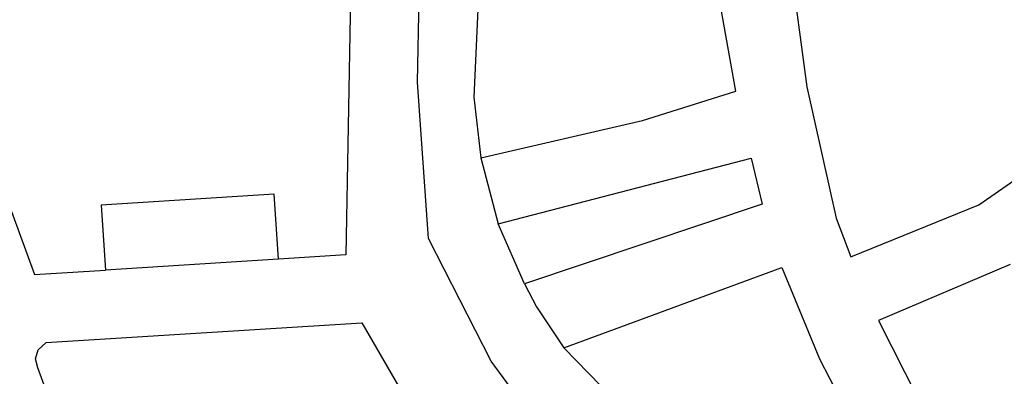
# Model space of a CAD drawing. Header units: millimetres. Extents: x 135944 to 142000, y 454200 to 456692.
# Tile 9 of 153: x 136800 to 136961, y 454907 to 454966. Entities that reach past the tile are written whole.
import ezdxf

# ---------------------------------------------------------------- set-up
doc = ezdxf.new("R2010")
doc.units = ezdxf.units.MM
doc.layers.add('TotaalGBKN2013X$0$Contouren', color=251, linetype='Continuous')

msp = doc.modelspace()

# ---------------------------------------------------------------- linework, layer by layer
at = {"layer": 'TotaalGBKN2013X$0$Contouren'}
for p, q in [((136766.57, 455021.43), (136802.11, 454924.1)), ((136925.7, 454977.38), (136928.71, 454954.88)), ((136864.89, 454955.64), (136865.33, 454976.8)), ((136853.94, 454972.21), (136853.15, 454927.32)), ((136874.78, 454967.58), (136874.11, 454953.18)), ((136917.04, 454954.18), (136914.54, 454968.26)), ((136956.86, 454935.56), (136999.94, 454965.37)), ((136866.67, 454930.03), (136864.89, 454955.64)), ((136928.71, 454954.88), (136933.51, 454933.35)), ((136874.11, 454953.18), (136875.26, 454943.23)), ((136901.77, 454949.35), (136917.04, 454954.18)), ((136875.26, 454943.23), (136901.77, 454949.35)), ((136875.26, 454943.23), (136878.1, 454932.45)), ((136878.1, 454932.45), (136919.56, 454943.2)), ((136919.56, 454943.2), (136921.37, 454935.68)), ((136841.4, 454937.32), (136813.05, 454935.5)), ((136842.08, 454926.64), (136841.4, 454937.32)), ((136813.05, 454935.5), (136813.73, 454924.84)), ((136921.37, 454935.68), (136882.45, 454922.61)), ((136935.91, 454926.99), (136956.86, 454935.56)), ((136933.51, 454933.35), (136935.91, 454926.99)), ((136882.45, 454922.61), (136878.1, 454932.45)), ((136876.97, 454909.89), (136866.67, 454930.03)), ((136853.15, 454927.32), (136842.08, 454926.64)), ((136842.08, 454926.64), (136813.73, 454924.84)), ((136888.88, 454912.09), (136924.61, 454925.25)), ((136924.61, 454925.25), (136930.78, 454910.31)), ((136962.04, 454925.75), (136940.44, 454916.6)), ((136802.11, 454924.1), (136813.73, 454924.84)), ((136882.45, 454922.61), (136884.37, 454918.79)), ((136884.37, 454918.79), (136888.88, 454912.09)), ((136804.03, 454912.98), (136855.75, 454916.21)), ((136855.75, 454916.21), (136882.82, 454869.65)), ((136940.44, 454916.6), (136950.24, 454897.16)), ((136802.7, 454911.79), (136804.03, 454912.98)), ((136802.28, 454910.31), (136802.7, 454911.79)), ((136924.94, 454875.05), (136888.88, 454912.09)), ((136802.66, 454908.82), (136802.28, 454910.31)), ((136885.39, 454898.41), (136876.97, 454909.89)), ((136930.78, 454910.31), (136938.23, 454895.96)), ((136816.44, 454871.28), (136802.66, 454908.82))]:
    msp.add_line(p, q, dxfattribs=at)

doc.saveas('drawing.dxf')
